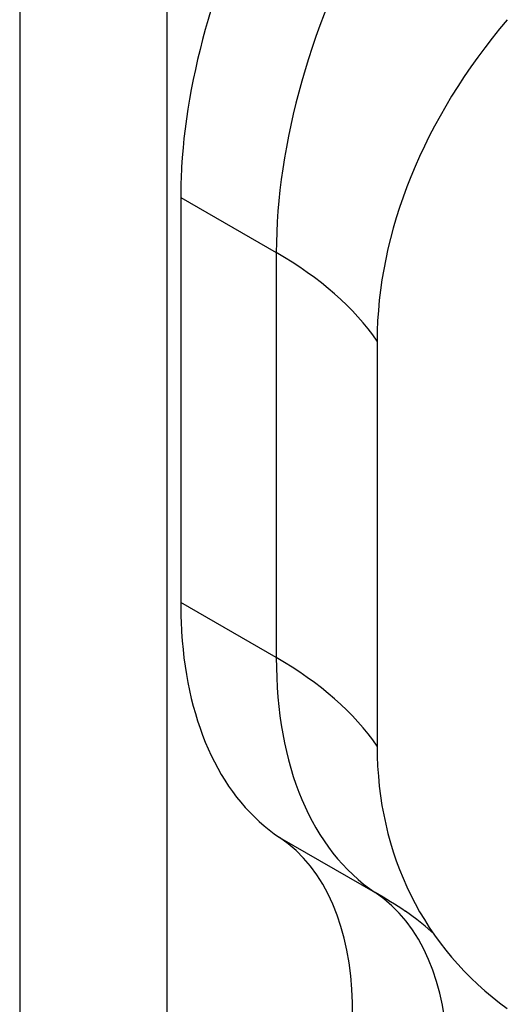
# Model space of a CAD drawing. Header units: inches. Extents: x 4.7 to 53.3, y 4.9 to 37.1.
# Tile 21 of 27: x 48.783 to 48.907, y 18.548 to 18.799. Entities that reach past the tile are written whole.
import ezdxf

# ---------------------------------------------------------------- set-up
doc = ezdxf.new("R2010")
doc.units = ezdxf.units.IN
doc.header["$MEASUREMENT"] = 0
doc.layers.add('Visible Edges(ANSI)', color=7, linetype='Continuous', lineweight=25)
doc.layers.add('Visible Tangent Edges(ANSI)', color=7, linetype='Continuous', lineweight=25)

msp = doc.modelspace()

# ---------------------------------------------------------------- linework, layer by layer
at = {"layer": 'Visible Edges(ANSI)'}
for p, q in [((48.82073, 15.62276), (48.82073, 21.61464)), ((48.78325, 21.59306), (48.78325, 15.60118)), ((48.87418, 18.71679), (48.87418, 18.61376))]:
    msp.add_line(p, q, dxfattribs=at)
at = {"layer": 'Visible Edges(ANSI)', "flags": 128}
msp.add_lwpolyline([(48.88857, 18.56598), (48.88785, 18.56671), (48.88643, 18.56798), (48.88428, 18.56969), (48.88139, 18.57174)], dxfattribs=at)
at = {"layer": 'Visible Edges(ANSI)'}
for centre, major_axis, ratio, start_param, end_param in [((48.91877, 18.80779), (-0.06674, -0.1159), 0.578093, 4.749125, 5.426154), ((48.99861, 18.74502), (0.11039, 0.07551), 0.760661, 1.915098, 2.661826), ((48.91877, 18.70476), (-0.06674, -0.1159), 0.578093, 5.565552, 6.242582), ((48.99861, 18.64199), (-0.11039, -0.07551), 0.760661, 5.803419, 6.550147), ((48.79829, 18.50645), (0.04912, 0.08529), 0.578093, 4.797722, 6.242582)]:
    msp.add_ellipse(centre, major_axis=major_axis, ratio=ratio, start_param=start_param, end_param=end_param, dxfattribs=at)
at = {"layer": 'Visible Tangent Edges(ANSI)'}
for p, q in [((48.82421, 18.75333), (48.82421, 18.6503)), ((48.82421, 18.75333), (48.84852, 18.73933)), ((48.84852, 18.73933), (48.84852, 18.6363)), ((48.84852, 18.6363), (48.82421, 18.6503)), ((48.84937, 18.59052), (48.87368, 18.57652))]:
    msp.add_line(p, q, dxfattribs=at)
for centre, major_axis, ratio, start_param, end_param in [((48.94309, 18.79379), (0.06674, 0.1159), 0.578093, 1.607533, 2.354261), ((48.91877, 18.80779), (-0.06674, -0.1159), 0.578093, 5.426154, 5.495853), ((48.76727, 18.69254), (0.1149, 0), 0.575862, 0.375242, 0.785398), ((48.91877, 18.70476), (-0.06674, -0.1159), 0.578093, 5.495853, 5.565552), ((48.76727, 18.58951), (0.1149, 0), 0.575862, 0.375242, 0.785398), ((48.94309, 18.69075), (-0.06674, -0.1159), 0.578093, 5.495853, 6.242582), ((48.76727, 18.51524), (0.15049, 0), 0.575862, 0.710093, 0.785398), ((48.8226, 18.49245), (0.04912, 0.08529), 0.578093, 4.797722, 6.242582)]:
    msp.add_ellipse(centre, major_axis=major_axis, ratio=ratio, start_param=start_param, end_param=end_param, dxfattribs=at)

doc.saveas('drawing.dxf')
